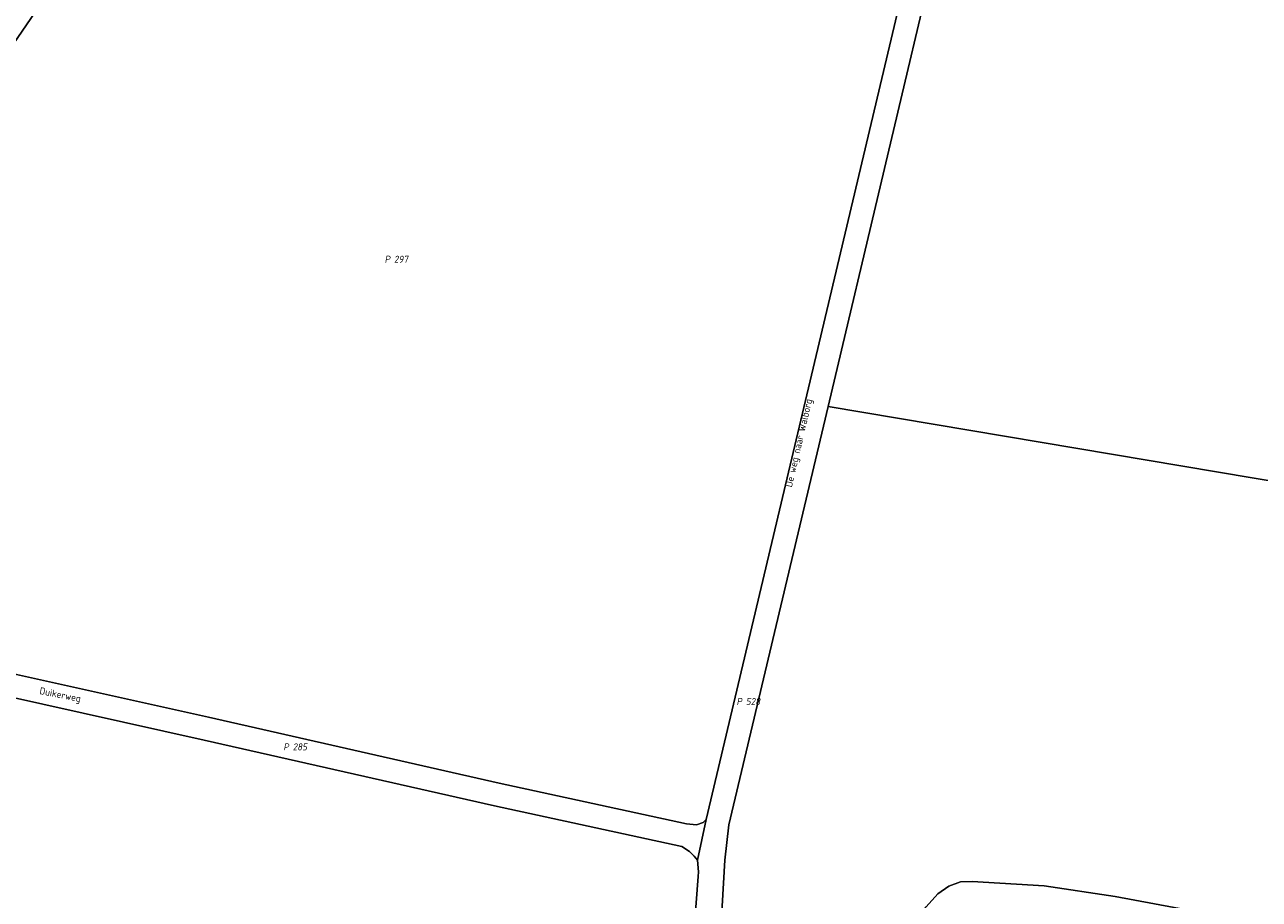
# Model space of a CAD drawing. Extents: x 184444 to 186844, y 346155 to 349219.
# Tile 43 of 49: x 185328 to 185647, y 348174 to 348400. Entities that reach past the tile are written whole.
import ezdxf
from ezdxf.enums import TextEntityAlignment as Align
from ezdxf.lldxf.tags import DXFTag

# ---------------------------------------------------------------- set-up
doc = ezdxf.new("R2010")
doc.units = 0
for name, color, linetype, lineweight in [('B-WE-KG-GRENS_PERCEEL-G', 150, 'KG-PERCEEL', 18), ('B-WE-KG-GRENS_PERCEEL-GV', 150, 'Continuous', 18), ('B-WE-KG-GRENS_PERCEEL-S', 150, 'Continuous', 25), ('B-WE-OG-BEBOUWING_STRAATNAAM-T18', 1, 'Continuous', 18)]:
    doc.layers.add(name, color=color, linetype=linetype, lineweight=lineweight)
doc.styles.add('NLCS-ISO', font='NLCS-ISO.ttf')
doc.styles.add('NLCS-ISO-M1000-T18', font='NLCS-ISO.ttf', dxfattribs={"height": 1.8})
doc.styles.get("Standard").update_dxf_attribs({"font": 'NLCS-ISO.ttf'})
tags = doc.linetypes.add('KG-PERCEEL', pattern='A,5.5,-2,["P",Standard,S=1.8,R=0,X=-0.5,Y=-0.9],-2,5.5,-2,[5,NLCS.SHX,S=0.75,R=0,X=0,Y=0],-2', length=19).pattern_tags.tags
tags[6] = DXFTag(74, 10)

# ---------------------------------------------------------------- blocks, each defined once
blk = doc.blocks.new('SKG-PERCEELNUMMER-SO')
at = {"style": 'NLCS-ISO', "oblique": 10, "flags": 1}
for tag, p in [('GEMEENTECODE', (0, 2.55)), ('PERCEELGROOTTE', (0, -2.45))]:
    blk.add_attdef(tag, text='', height=1.8, dxfattribs=at).set_placement(p, align=Align.MIDDLE_CENTER)
at = {"style": 'NLCS-ISO', "oblique": 10}
blk.add_attdef('SECTIE', text='', height=1.8, dxfattribs=at).set_placement((-0.5, 0), align=Align.MIDDLE_RIGHT)
blk.add_attdef('PERCEELNUMMER', text='', height=1.8, dxfattribs=at).set_placement((0.5, 0), align=Align.MIDDLE_LEFT)

msp = doc.modelspace()

# ---------------------------------------------------------------- linework, layer by layer
at = {"layer": 'B-WE-KG-GRENS_PERCEEL-G', "flags": 128}
for points in [[(185369.039, 348475.537), (185345.083, 348424.804), (185343.132, 348421), (185322.085, 348390.132), (185311.739, 348368.59), (185288.109, 348329.308), (185281.395, 348320.644), (185272.464, 348311.482), (185257.398, 348297.954), (185250.065, 348290.341), (185232.17, 348255.322)], [(185560.876, 348430.681), (185559.166, 348426.121), (185504.311, 348194.582)], [(185535.77, 348301.345), (185564.916, 348424.369), (185566.758, 348429.282)], [(185535.77, 348301.345), (185510.149, 348193.198), (185509.151, 348184.044), (185508.133, 348166.221), (185508.196, 348160.317), (185509.137, 348154.915), (185510.621, 348150.716), (185513.294, 348144.351), (185516.864, 348136.899)], [(185535.77, 348301.345), (185782.932, 348259.693)], [(185504.311, 348194.582), (185503.571, 348193.8), (185501.799, 348193.255), (185499.267, 348193.471), (185450.82, 348203.98), (185375.789, 348221.034), (185325.424, 348232.203), (185325.061, 348231.5)], [(185323.392, 348228.267), (185322.577, 348226.688), (185374.703, 348215.128), (185449.626, 348198.098), (185497.995, 348187.607), (185500.014, 348186.362), (185501.242, 348185.135), (185502.06, 348184.044)], [(185504.311, 348194.582), (185502.06, 348184.044)], [(185502.06, 348184.044), (185502.335, 348181.064), (185502.277, 348179.866), (185501.225, 348166.275), (185500.809, 348157.447), (185503.636, 348145.972), (185508.677, 348133.194)], [(185558.094, 348168.049), (185561.092, 348172.048), (185564.09, 348175.427), (185566.933, 348177.406), (185569.985, 348178.474), (185573.038, 348178.609), (185591.566, 348177.424), (185609.939, 348174.686), (185646.841, 348167.81), (185720.643, 348152.04), (185862.993, 348117.814)]]:
    msp.add_lwpolyline(points, dxfattribs=at)
at = {"layer": 'B-WE-KG-GRENS_PERCEEL-GV', "flags": 128}
for points in [[(185106.1, 348157.6), (185214.4, 348239.2), (185232.17, 348255.322), (185250.065, 348290.341), (185257.398, 348297.954), (185272.464, 348311.482), (185281.395, 348320.644), (185288.109, 348329.308), (185311.739, 348368.59), (185322.085, 348390.132), (185343.132, 348421), (185345.083, 348424.804), (185369.039, 348475.537), (185375.802, 348488.808), (185365.811, 348491.337), (185334.12, 348499.358), (185294.446, 348442.241), (185216.635, 348330.22), (185144.719, 348229.193), (185133.261, 348214.826), (185072.935, 348139.186)], [(185325.424, 348232.203), (185375.789, 348221.034), (185450.82, 348203.98), (185499.267, 348193.471), (185501.799, 348193.255), (185503.571, 348193.8), (185504.311, 348194.582), (185559.166, 348426.121), (185560.876, 348430.681), (185539.801, 348435.695), (185522.334, 348440.794), (185508.015, 348443.975), (185453.023, 348456.161), (185391.364, 348468.875), (185369.039, 348475.537), (185345.083, 348424.804), (185343.132, 348421), (185322.085, 348390.132)], [(185508.133, 348166.221), (185509.151, 348184.044), (185510.149, 348193.198), (185535.77, 348301.345), (185564.916, 348424.369), (185566.758, 348429.282), (185570.168, 348438.373), (185571.426, 348440.982), (185572.759, 348442.22), (185563.585, 348444.568), (185564.472, 348442.618), (185564.55, 348440.48), (185560.876, 348430.681), (185559.166, 348426.121), (185504.311, 348194.582), (185502.06, 348184.044), (185502.335, 348181.064), (185502.277, 348179.866), (185501.225, 348166.275)], [(185824.948, 348172.66), (185817.605, 348180.595), (185808.255, 348195.552), (185798.274, 348214.776), (185783.66, 348256.638), (185782.932, 348259.693), (185535.77, 348301.345), (185510.149, 348193.198), (185509.151, 348184.044), (185508.133, 348166.221)], [(185501.225, 348166.275), (185502.277, 348179.866), (185502.335, 348181.064), (185502.06, 348184.044), (185501.242, 348185.135), (185500.014, 348186.362), (185497.995, 348187.607), (185449.626, 348198.098), (185374.703, 348215.128), (185322.577, 348226.688)], [(185561.092, 348172.048), (185564.09, 348175.427), (185566.933, 348177.406), (185569.985, 348178.474), (185573.038, 348178.609), (185591.566, 348177.424), (185609.939, 348174.686), (185646.841, 348167.81)], [(185646.841, 348167.81), (185609.939, 348174.686), (185591.566, 348177.424), (185573.038, 348178.609), (185569.985, 348178.474), (185566.933, 348177.406), (185564.09, 348175.427), (185561.092, 348172.048)]]:
    msp.add_lwpolyline(points, dxfattribs=at)
for points in [[(185566.758, 348429.282), (185564.916, 348424.369), (185535.77, 348301.345), (185782.932, 348259.693), (185781.397, 348266.137), (185779.947, 348279.663), (185780.712, 348293.277), (185784.658, 348313.339), (185789.694, 348352.112), (185791.652, 348383.949), (185795.363, 348423.208), (185794.752, 348431.258), (185790.731, 348446.118), (185775.727, 348440.773), (185724.269, 348422.796), (185692.269, 348410.894), (185675.275, 348405.72), (185671.587, 348405.587), (185658.634, 348408.384), (185620.818, 348416.797), (185580.268, 348426.068)], [(185325.061, 348231.5), (185323.392, 348228.267), (185322.577, 348226.688), (185374.703, 348215.128), (185449.626, 348198.098), (185497.995, 348187.607), (185500.014, 348186.362), (185501.242, 348185.135), (185502.06, 348184.044), (185504.311, 348194.582), (185503.571, 348193.8), (185501.799, 348193.255), (185499.267, 348193.471), (185450.82, 348203.98), (185375.789, 348221.034), (185325.424, 348232.203)]]:
    msp.add_lwpolyline(points, close=True, dxfattribs=at)

# ---------------------------------------------------------------- block references
at = {"layer": 'B-WE-KG-GRENS_PERCEEL-S'}
for p, values in [((185423.191, 348339.356), {'PERCEELNUMMER': '297', 'SECTIE': 'P'}), ((185514.075, 348225.09), {'PERCEELNUMMER': '528', 'SECTIE': 'P'}), ((185397.035, 348213.355), {'PERCEELNUMMER': '285', 'SECTIE': 'P'})]:
    msp.add_blockref('SKG-PERCEELNUMMER-SO', p, dxfattribs=at).add_auto_attribs(values)

# ---------------------------------------------------------------- texts
at = {"layer": 'B-WE-OG-BEBOUWING_STRAATNAAM-T18', "style": 'NLCS-ISO-M1000-T18'}
for s, rotation, p in [('De weg naar Walborg', 76.9, (185528.45, 348291.831)), ('Duikerweg', 348.6, (185337.455, 348226.589))]:
    msp.add_text(s, height=1.8, rotation=rotation, dxfattribs=at).set_placement(p, align=Align.MIDDLE)

doc.saveas('drawing.dxf')
